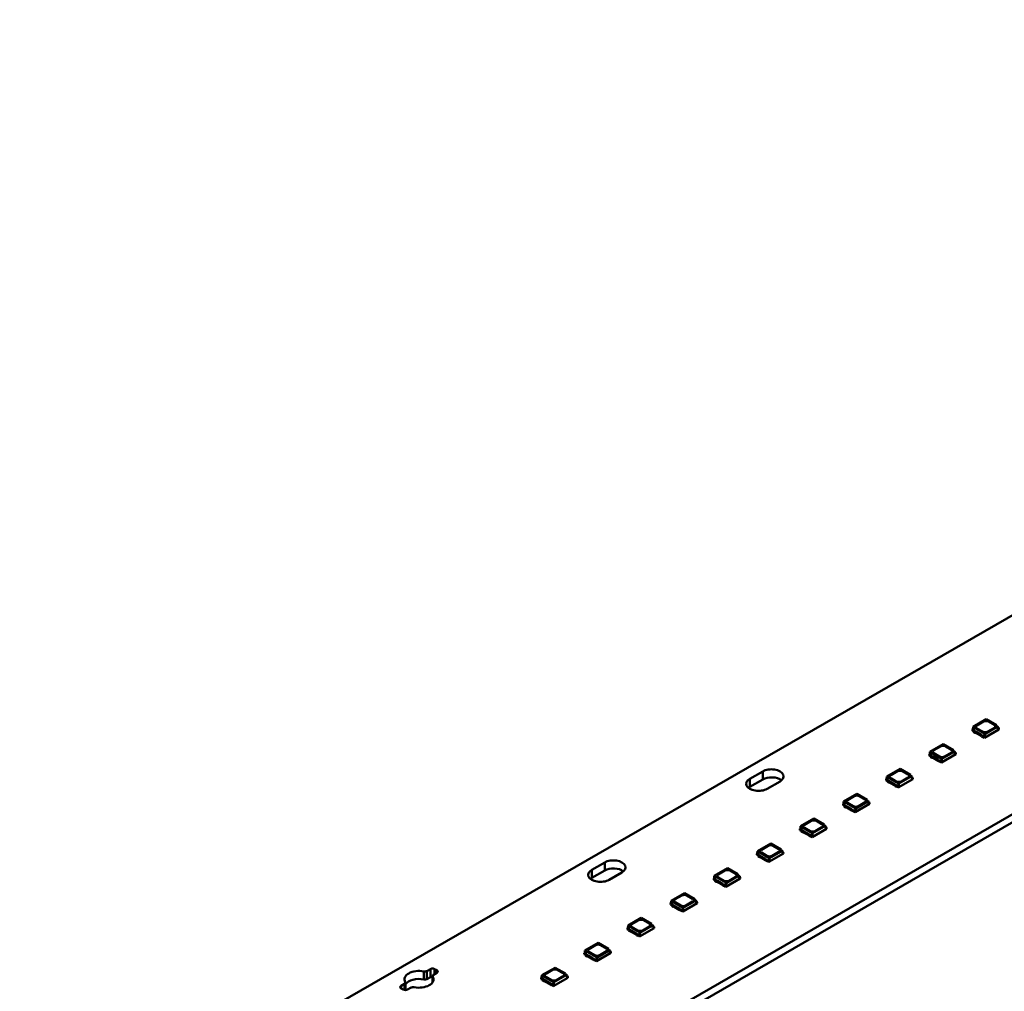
# Model space of a CAD drawing. Header units: millimetres. Extents: x 0 to 841, y 0 to 590.
# Tile 13 of 22: x 457 to 538, y 79 to 158. Entities that reach past the tile are written whole.
import ezdxf

# ---------------------------------------------------------------- set-up
doc = ezdxf.new("R2010")
doc.units = ezdxf.units.MM
doc.layers.add('Visible Edges(ISO)', color=7, linetype='Continuous', lineweight=50)
doc.layers.add('Visible Tangent Edges(ISO)', color=7, linetype='Continuous', lineweight=50)

msp = doc.modelspace()

# ---------------------------------------------------------------- linework, layer by layer
at = {"layer": 'Visible Edges(ISO)'}
for p, q in [((651.058, 158.41), (457.063, 46.695)), ((651.058, 157.755), (457.063, 46.041)), ((469.795, 70.315), (608.662, 150.283)), ((536.101, 101.211), (535.015, 100.585)), ((535.337, 100.71), (535.885, 101.025)), ((535.337, 100.706), (535.885, 101.021)), ((536.101, 101.211), (536.946, 100.724)), ((536.309, 101.025), (536.769, 100.761)), ((536.309, 101.021), (536.769, 100.756)), ((536.946, 100.557), (536.946, 100.724)), ((536.946, 100.649), (537.097, 100.562)), ((535.001, 100.393), (534.966, 100.373)), ((534.966, 100.275), (534.966, 100.373)), ((534.966, 100.373), (535.089, 100.302)), ((534.966, 100.275), (535.063, 100.219)), ((535.015, 100.585), (535.001, 100.393)), ((535.125, 100.322), (535.001, 100.393)), ((536.005, 100.015), (535.015, 100.585)), ((535.125, 100.322), (535.063, 100.287)), ((535.063, 100.287), (535.205, 100.205)), ((535.063, 100.184), (535.063, 100.287)), ((535.205, 100.103), (535.063, 100.184)), ((535.205, 100.205), (535.271, 100.188)), ((535.205, 100.103), (535.205, 100.205)), ((535.271, 100.085), (535.205, 100.103)), ((535.271, 100.188), (535.682, 99.951)), ((535.271, 100.085), (535.271, 100.188)), ((535.682, 99.848), (535.271, 100.085)), ((535.797, 100.201), (535.337, 100.465)), ((535.682, 99.951), (535.713, 99.913)), ((535.682, 99.848), (535.682, 99.951)), ((535.713, 99.81), (535.682, 99.848)), ((535.713, 99.913), (535.806, 99.859)), ((535.713, 99.81), (535.713, 99.913)), ((535.806, 99.859), (535.868, 99.895)), ((535.806, 99.757), (535.806, 99.859)), ((535.832, 99.874), (535.956, 99.803)), ((535.991, 99.823), (535.868, 99.895)), ((535.956, 99.705), (537.14, 100.387)), ((535.991, 99.823), (536.005, 100.015)), ((536.005, 100.015), (536.946, 100.557)), ((536.769, 100.516), (536.221, 100.201)), ((537.097, 100.562), (536.946, 100.475)), ((536.946, 100.475), (536.946, 100.557)), ((537.097, 100.562), (537.105, 100.465)), ((537.14, 100.485), (537.102, 100.507)), ((537.105, 100.465), (537.14, 100.485)), ((537.14, 100.387), (537.14, 100.485)), ((532.575, 99.18), (531.489, 98.555)), ((532.575, 99.18), (533.42, 98.694)), ((535.806, 99.757), (535.713, 99.81)), ((535.836, 99.774), (535.806, 99.757)), ((535.832, 99.776), (535.956, 99.705)), ((535.956, 99.803), (535.991, 99.823)), ((535.956, 99.705), (535.956, 99.803)), ((531.475, 98.363), (531.44, 98.343)), ((531.44, 98.244), (531.44, 98.343)), ((531.44, 98.343), (531.563, 98.271)), ((531.44, 98.244), (531.537, 98.188)), ((531.489, 98.555), (531.475, 98.363)), ((531.599, 98.292), (531.475, 98.363)), ((532.479, 97.985), (531.489, 98.555)), ((531.599, 98.292), (531.537, 98.256)), ((531.537, 98.256), (531.679, 98.175)), ((531.537, 98.154), (531.537, 98.256)), ((531.811, 98.679), (532.359, 98.995)), ((531.811, 98.675), (532.359, 98.991)), ((532.271, 98.17), (531.811, 98.435)), ((532.43, 97.674), (533.614, 98.356)), ((532.479, 97.985), (533.42, 98.526)), ((533.243, 98.486), (532.695, 98.17)), ((532.784, 98.995), (533.243, 98.73)), ((532.784, 98.991), (533.243, 98.726)), ((533.42, 98.526), (533.42, 98.694)), ((533.42, 98.619), (533.571, 98.532)), ((533.571, 98.532), (533.42, 98.445)), ((533.42, 98.445), (533.42, 98.526)), ((533.571, 98.532), (533.579, 98.434)), ((533.614, 98.455), (533.576, 98.477)), ((533.579, 98.434), (533.614, 98.455)), ((533.614, 98.356), (533.614, 98.455)), ((531.679, 98.072), (531.537, 98.154)), ((531.679, 98.175), (531.745, 98.157)), ((531.679, 98.072), (531.679, 98.175)), ((531.745, 98.055), (531.679, 98.072)), ((531.745, 98.157), (532.156, 97.92)), ((531.745, 98.055), (531.745, 98.157)), ((532.156, 97.818), (531.745, 98.055)), ((532.156, 97.92), (532.187, 97.882)), ((532.156, 97.818), (532.156, 97.92)), ((532.187, 97.78), (532.156, 97.818)), ((532.187, 97.882), (532.28, 97.829)), ((532.187, 97.78), (532.187, 97.882)), ((532.28, 97.726), (532.187, 97.78)), ((532.28, 97.829), (532.342, 97.865)), ((532.28, 97.726), (532.28, 97.829)), ((532.31, 97.744), (532.28, 97.726)), ((532.306, 97.844), (532.43, 97.772)), ((532.306, 97.746), (532.43, 97.674)), ((532.465, 97.793), (532.342, 97.864)), ((532.43, 97.772), (532.465, 97.793)), ((532.43, 97.674), (532.43, 97.772)), ((532.465, 97.793), (532.479, 97.985)), ((516.76, 96.343), (517.821, 96.954)), ((529.049, 97.15), (527.963, 96.524)), ((528.285, 96.649), (528.833, 96.964)), ((528.285, 96.645), (528.833, 96.96)), ((529.049, 97.15), (529.894, 96.663)), ((529.258, 96.964), (529.717, 96.7)), ((529.258, 96.96), (529.717, 96.696)), ((529.894, 96.496), (529.894, 96.663)), ((517.821, 96.299), (516.76, 95.689)), ((519.235, 96.139), (518.175, 95.528)), ((527.95, 96.332), (527.914, 96.312)), ((527.914, 96.214), (527.914, 96.312)), ((527.914, 96.312), (528.038, 96.241)), ((527.914, 96.214), (528.011, 96.158)), ((527.963, 96.524), (527.95, 96.332)), ((528.073, 96.261), (527.95, 96.332)), ((528.953, 95.954), (527.963, 96.524)), ((528.073, 96.262), (528.011, 96.226)), ((528.011, 96.226), (528.153, 96.145)), ((528.011, 96.123), (528.011, 96.226)), ((528.153, 96.042), (528.011, 96.123)), ((528.153, 96.145), (528.219, 96.127)), ((528.153, 96.042), (528.153, 96.145)), ((528.219, 96.024), (528.153, 96.042)), ((528.219, 96.127), (528.63, 95.89)), ((528.219, 96.024), (528.219, 96.127)), ((528.63, 95.787), (528.219, 96.024)), ((528.745, 96.14), (528.285, 96.404)), ((528.63, 95.89), (528.661, 95.852)), ((528.63, 95.787), (528.63, 95.89)), ((528.661, 95.852), (528.754, 95.798)), ((528.661, 95.749), (528.661, 95.852)), ((528.754, 95.798), (528.816, 95.834)), ((528.78, 95.813), (528.904, 95.742)), ((528.939, 95.762), (528.816, 95.834)), ((528.904, 95.644), (530.089, 96.326)), ((528.939, 95.762), (528.953, 95.954)), ((528.953, 95.954), (529.894, 96.496)), ((529.717, 96.455), (529.169, 96.14)), ((529.894, 96.589), (530.045, 96.501)), ((530.045, 96.501), (529.894, 96.414)), ((529.894, 96.414), (529.894, 96.496)), ((530.045, 96.501), (530.053, 96.404)), ((530.089, 96.424), (530.05, 96.446)), ((530.053, 96.404), (530.089, 96.424)), ((530.089, 96.326), (530.089, 96.424)), ((525.523, 95.119), (524.438, 94.494)), ((525.523, 95.119), (526.368, 94.633)), ((528.661, 95.749), (528.63, 95.787)), ((528.754, 95.696), (528.661, 95.749)), ((528.754, 95.696), (528.754, 95.798)), ((528.784, 95.713), (528.754, 95.696)), ((528.78, 95.715), (528.904, 95.644)), ((528.904, 95.742), (528.939, 95.762)), ((528.904, 95.644), (528.904, 95.742)), ((524.424, 94.302), (524.388, 94.282)), ((524.388, 94.184), (524.388, 94.282)), ((524.388, 94.282), (524.512, 94.211)), ((524.438, 94.494), (524.424, 94.302)), ((524.547, 94.231), (524.424, 94.302)), ((525.428, 93.924), (524.438, 94.494)), ((524.547, 94.231), (524.486, 94.196)), ((524.76, 94.618), (525.308, 94.934)), ((524.76, 94.614), (525.308, 94.93)), ((525.219, 94.109), (524.76, 94.374)), ((525.378, 93.614), (526.563, 94.296)), ((525.428, 93.924), (526.368, 94.466)), ((526.191, 94.425), (525.643, 94.109)), ((525.732, 94.934), (526.191, 94.669)), ((525.732, 94.93), (526.191, 94.665)), ((526.368, 94.466), (526.368, 94.633)), ((526.368, 94.558), (526.52, 94.471)), ((526.52, 94.471), (526.368, 94.384)), ((526.368, 94.384), (526.368, 94.466)), ((526.52, 94.471), (526.527, 94.373)), ((526.563, 94.394), (526.524, 94.416)), ((526.527, 94.373), (526.563, 94.394)), ((526.563, 94.296), (526.563, 94.394)), ((524.388, 94.184), (524.486, 94.128)), ((524.486, 94.196), (524.627, 94.114)), ((524.486, 94.093), (524.486, 94.196)), ((524.627, 94.012), (524.486, 94.093)), ((524.627, 94.114), (524.693, 94.096)), ((524.627, 94.012), (524.627, 94.114)), ((524.693, 93.994), (524.627, 94.012)), ((524.693, 94.096), (525.104, 93.86)), ((524.693, 93.994), (524.693, 94.096)), ((525.104, 93.757), (524.693, 93.994)), ((525.104, 93.86), (525.135, 93.821)), ((525.104, 93.757), (525.104, 93.86)), ((525.135, 93.719), (525.104, 93.757)), ((525.135, 93.821), (525.228, 93.768)), ((525.135, 93.719), (525.135, 93.821)), ((525.228, 93.665), (525.135, 93.719)), ((525.228, 93.768), (525.29, 93.804)), ((525.228, 93.665), (525.228, 93.768)), ((525.258, 93.683), (525.228, 93.665)), ((525.255, 93.783), (525.378, 93.712)), ((525.255, 93.685), (525.378, 93.614)), ((525.414, 93.732), (525.29, 93.803)), ((525.378, 93.712), (525.414, 93.732)), ((525.378, 93.614), (525.378, 93.712)), ((525.414, 93.732), (525.428, 93.924)), ((521.998, 93.089), (520.912, 92.464)), ((521.234, 92.588), (521.782, 92.903)), ((521.234, 92.584), (521.782, 92.899)), ((521.998, 93.089), (522.842, 92.602)), ((522.206, 92.903), (522.666, 92.639)), ((522.206, 92.899), (522.666, 92.635)), ((522.842, 92.435), (522.842, 92.602)), ((520.898, 92.272), (520.862, 92.251)), ((520.862, 92.153), (520.862, 92.251)), ((520.862, 92.251), (520.986, 92.18)), ((520.862, 92.153), (520.96, 92.097)), ((520.912, 92.464), (520.898, 92.272)), ((521.021, 92.201), (520.898, 92.272)), ((521.902, 91.894), (520.912, 92.464)), ((521.022, 92.201), (520.96, 92.165)), ((520.96, 92.165), (521.101, 92.084)), ((520.96, 92.063), (520.96, 92.165)), ((521.101, 91.981), (520.96, 92.063)), ((521.101, 92.084), (521.167, 92.066)), ((521.101, 91.981), (521.101, 92.084)), ((521.167, 91.963), (521.101, 91.981)), ((521.167, 92.066), (521.578, 91.829)), ((521.167, 91.963), (521.167, 92.066)), ((521.578, 91.727), (521.167, 91.963)), ((521.693, 92.079), (521.234, 92.344)), ((521.578, 91.829), (521.609, 91.791)), ((521.578, 91.727), (521.578, 91.829)), ((521.609, 91.791), (521.702, 91.738)), ((521.609, 91.688), (521.609, 91.791)), ((521.852, 91.583), (523.037, 92.265)), ((521.888, 91.702), (521.902, 91.894)), ((521.902, 91.894), (522.842, 92.435)), ((522.666, 92.394), (522.118, 92.079)), ((522.842, 92.528), (522.994, 92.441)), ((522.994, 92.441), (522.842, 92.353)), ((522.842, 92.353), (522.842, 92.435)), ((522.994, 92.441), (523.001, 92.343)), ((523.037, 92.363), (522.998, 92.386)), ((523.001, 92.343), (523.037, 92.363)), ((523.037, 92.265), (523.037, 92.363)), ((518.472, 91.058), (517.386, 90.433)), ((518.472, 91.058), (519.316, 90.572)), ((521.609, 91.688), (521.578, 91.727)), ((521.702, 91.635), (521.609, 91.688)), ((521.702, 91.738), (521.764, 91.773)), ((521.702, 91.635), (521.702, 91.738)), ((521.732, 91.652), (521.702, 91.635)), ((521.729, 91.752), (521.852, 91.681)), ((521.729, 91.654), (521.852, 91.583)), ((521.888, 91.702), (521.764, 91.773)), ((521.852, 91.681), (521.888, 91.702)), ((521.852, 91.583), (521.852, 91.681)), ((517.372, 90.241), (517.337, 90.221)), ((517.337, 90.123), (517.337, 90.221)), ((517.337, 90.221), (517.46, 90.15)), ((517.386, 90.433), (517.372, 90.241)), ((517.495, 90.17), (517.372, 90.241)), ((518.376, 89.863), (517.386, 90.433)), ((517.708, 90.557), (518.256, 90.873)), ((517.708, 90.553), (518.256, 90.869)), ((518.167, 90.048), (517.708, 90.313)), ((518.326, 89.553), (519.511, 90.235)), ((518.376, 89.863), (519.316, 90.405)), ((519.14, 90.364), (518.592, 90.048)), ((518.68, 90.873), (519.14, 90.608)), ((518.68, 90.869), (519.14, 90.604)), ((519.316, 90.405), (519.316, 90.572)), ((519.316, 90.497), (519.468, 90.41)), ((519.468, 90.41), (519.316, 90.323)), ((519.316, 90.323), (519.316, 90.405)), ((519.468, 90.41), (519.476, 90.312)), ((519.511, 90.333), (519.472, 90.355)), ((519.476, 90.312), (519.511, 90.333)), ((519.511, 90.235), (519.511, 90.333)), ((503.838, 88.901), (504.899, 89.512)), ((517.337, 90.123), (517.434, 90.067)), ((517.496, 90.17), (517.434, 90.135)), ((517.434, 90.135), (517.575, 90.053)), ((517.434, 90.032), (517.434, 90.135)), ((517.575, 89.951), (517.434, 90.032)), ((517.575, 90.053), (517.641, 90.035)), ((517.575, 89.951), (517.575, 90.053)), ((517.641, 89.933), (517.575, 89.951)), ((517.641, 90.035), (518.052, 89.799)), ((517.641, 89.933), (517.641, 90.035)), ((518.052, 89.696), (517.641, 89.933)), ((518.052, 89.799), (518.083, 89.761)), ((518.052, 89.696), (518.052, 89.799)), ((518.083, 89.658), (518.052, 89.696)), ((518.083, 89.761), (518.176, 89.707)), ((518.083, 89.658), (518.083, 89.761)), ((518.176, 89.605), (518.083, 89.658)), ((518.176, 89.707), (518.238, 89.743)), ((518.176, 89.605), (518.176, 89.707)), ((518.206, 89.622), (518.176, 89.605)), ((518.203, 89.722), (518.326, 89.651)), ((518.203, 89.624), (518.326, 89.553)), ((518.362, 89.671), (518.238, 89.742)), ((518.326, 89.651), (518.362, 89.671)), ((518.326, 89.553), (518.326, 89.651)), ((518.362, 89.671), (518.376, 89.863)), ((504.899, 88.858), (503.838, 88.247)), ((506.313, 88.698), (505.252, 88.087)), ((514.946, 89.028), (513.86, 88.403)), ((514.182, 88.527), (514.73, 88.843)), ((514.182, 88.523), (514.73, 88.839)), ((514.946, 89.028), (515.791, 88.542)), ((515.154, 88.843), (515.614, 88.578)), ((515.154, 88.839), (515.614, 88.574)), ((513.846, 88.211), (513.811, 88.19)), ((513.811, 88.092), (513.811, 88.19)), ((513.811, 88.19), (513.934, 88.119)), ((513.811, 88.092), (513.908, 88.036)), ((513.86, 88.403), (513.846, 88.211)), ((513.969, 88.14), (513.846, 88.211)), ((514.85, 87.833), (513.86, 88.403)), ((513.97, 88.14), (513.908, 88.104)), ((513.908, 88.104), (514.049, 88.023)), ((513.908, 88.002), (513.908, 88.104)), ((514.049, 87.92), (513.908, 88.002)), ((514.049, 88.023), (514.116, 88.005)), ((514.049, 87.92), (514.049, 88.023)), ((514.116, 87.902), (514.049, 87.92)), ((514.116, 88.005), (514.527, 87.768)), ((514.116, 87.902), (514.116, 88.005)), ((514.527, 87.666), (514.116, 87.902)), ((514.641, 88.018), (514.182, 88.283)), ((514.527, 87.768), (514.557, 87.73)), ((514.527, 87.666), (514.527, 87.768)), ((514.801, 87.522), (515.985, 88.204)), ((514.836, 87.641), (514.85, 87.833)), ((514.85, 87.833), (515.791, 88.374)), ((515.614, 88.334), (515.066, 88.018)), ((515.791, 88.374), (515.791, 88.542)), ((515.791, 88.467), (515.942, 88.38)), ((515.942, 88.38), (515.791, 88.293)), ((515.791, 88.293), (515.791, 88.374)), ((515.942, 88.38), (515.95, 88.282)), ((515.985, 88.302), (515.946, 88.325)), ((515.95, 88.282), (515.985, 88.302)), ((515.985, 88.204), (515.985, 88.302)), ((511.42, 86.998), (510.334, 86.372)), ((511.42, 86.998), (512.265, 86.511)), ((514.557, 87.628), (514.527, 87.666)), ((514.557, 87.73), (514.65, 87.677)), ((514.557, 87.628), (514.557, 87.73)), ((514.65, 87.574), (514.557, 87.628)), ((514.65, 87.677), (514.712, 87.712)), ((514.65, 87.574), (514.65, 87.677)), ((514.68, 87.591), (514.65, 87.574)), ((514.677, 87.692), (514.801, 87.62)), ((514.677, 87.593), (514.801, 87.522)), ((514.836, 87.641), (514.712, 87.712)), ((514.801, 87.62), (514.836, 87.641)), ((514.801, 87.522), (514.801, 87.62)), ((510.32, 86.18), (510.285, 86.16)), ((510.285, 86.062), (510.285, 86.16)), ((510.285, 86.16), (510.408, 86.089)), ((510.334, 86.372), (510.32, 86.18)), ((510.443, 86.109), (510.32, 86.18)), ((511.324, 85.802), (510.334, 86.372)), ((510.656, 86.497), (511.204, 86.812)), ((510.656, 86.493), (511.204, 86.808)), ((511.116, 85.988), (510.656, 86.252)), ((511.275, 85.492), (512.459, 86.174)), ((511.324, 85.802), (512.265, 86.344)), ((512.088, 86.303), (511.54, 85.988)), ((511.628, 86.812), (512.088, 86.548)), ((511.628, 86.808), (512.088, 86.543)), ((512.265, 86.344), (512.265, 86.511)), ((512.265, 86.437), (512.416, 86.349)), ((512.416, 86.349), (512.265, 86.262)), ((512.265, 86.262), (512.265, 86.344)), ((512.416, 86.349), (512.424, 86.252)), ((512.459, 86.272), (512.42, 86.294)), ((512.424, 86.252), (512.459, 86.272)), ((512.459, 86.174), (512.459, 86.272)), ((510.285, 86.062), (510.382, 86.006)), ((510.444, 86.11), (510.382, 86.074)), ((510.382, 86.074), (510.523, 85.992)), ((510.382, 85.971), (510.382, 86.074)), ((510.523, 85.89), (510.382, 85.971)), ((510.523, 85.992), (510.59, 85.975)), ((510.523, 85.89), (510.523, 85.992)), ((510.59, 85.872), (510.523, 85.89)), ((510.59, 85.975), (511.001, 85.738)), ((510.59, 85.872), (510.59, 85.975)), ((511.001, 85.635), (510.59, 85.872)), ((511.001, 85.738), (511.032, 85.7)), ((511.001, 85.635), (511.001, 85.738)), ((511.032, 85.597), (511.001, 85.635)), ((511.032, 85.7), (511.124, 85.646)), ((511.032, 85.597), (511.032, 85.7)), ((511.124, 85.544), (511.032, 85.597)), ((511.124, 85.646), (511.186, 85.682)), ((511.124, 85.544), (511.124, 85.646)), ((511.154, 85.561), (511.124, 85.544)), ((511.151, 85.661), (511.275, 85.59)), ((511.151, 85.563), (511.275, 85.492)), ((511.31, 85.61), (511.186, 85.682)), ((511.275, 85.59), (511.31, 85.61)), ((511.275, 85.492), (511.275, 85.59)), ((511.31, 85.61), (511.324, 85.802)), ((507.894, 84.967), (506.808, 84.342)), ((507.13, 84.466), (507.678, 84.782)), ((507.13, 84.462), (507.678, 84.778)), ((507.894, 84.967), (508.739, 84.481)), ((508.102, 84.782), (508.562, 84.517)), ((508.102, 84.778), (508.562, 84.513)), ((506.794, 84.15), (506.759, 84.13)), ((506.759, 84.031), (506.759, 84.13)), ((506.759, 84.13), (506.882, 84.059)), ((506.759, 84.031), (506.856, 83.975)), ((506.808, 84.342), (506.794, 84.15)), ((506.918, 84.079), (506.794, 84.15)), ((507.798, 83.772), (506.808, 84.342)), ((506.918, 84.079), (506.856, 84.043)), ((506.856, 84.043), (506.997, 83.962)), ((506.856, 83.941), (506.856, 84.043)), ((506.997, 83.859), (506.856, 83.941)), ((506.997, 83.962), (507.064, 83.944)), ((506.997, 83.859), (506.997, 83.962)), ((507.064, 83.842), (506.997, 83.859)), ((507.064, 83.944), (507.475, 83.708)), ((507.064, 83.842), (507.064, 83.944)), ((507.475, 83.605), (507.064, 83.842)), ((507.59, 83.957), (507.13, 84.222)), ((507.749, 83.461), (508.933, 84.143)), ((507.784, 83.58), (507.798, 83.772)), ((507.798, 83.772), (508.739, 84.314)), ((508.562, 84.273), (508.014, 83.957)), ((508.739, 84.314), (508.739, 84.481)), ((508.739, 84.406), (508.89, 84.319)), ((508.89, 84.319), (508.739, 84.232)), ((508.739, 84.232), (508.739, 84.314)), ((508.89, 84.319), (508.898, 84.221)), ((508.933, 84.242), (508.894, 84.264)), ((508.898, 84.221), (508.933, 84.242)), ((508.933, 84.143), (508.933, 84.242)), ((504.368, 82.937), (503.282, 82.311)), ((504.368, 82.937), (505.213, 82.45)), ((507.475, 83.708), (507.506, 83.669)), ((507.475, 83.605), (507.475, 83.708)), ((507.506, 83.567), (507.475, 83.605)), ((507.506, 83.669), (507.599, 83.616)), ((507.506, 83.567), (507.506, 83.669)), ((507.599, 83.513), (507.506, 83.567)), ((507.599, 83.616), (507.66, 83.652)), ((507.599, 83.513), (507.599, 83.616)), ((507.629, 83.531), (507.599, 83.513)), ((507.625, 83.631), (507.749, 83.559)), ((507.625, 83.533), (507.749, 83.461)), ((507.784, 83.58), (507.66, 83.651)), ((507.749, 83.559), (507.784, 83.58)), ((507.749, 83.461), (507.749, 83.559)), ((503.282, 82.311), (503.268, 82.119)), ((504.272, 81.741), (503.282, 82.311)), ((503.604, 82.436), (504.152, 82.751)), ((503.604, 82.432), (504.152, 82.747)), ((504.064, 81.927), (503.604, 82.191)), ((504.272, 81.741), (505.213, 82.283)), ((505.036, 82.242), (504.488, 81.927)), ((504.576, 82.751), (505.036, 82.487)), ((504.576, 82.747), (505.036, 82.483)), ((505.213, 82.283), (505.213, 82.45)), ((505.213, 82.376), (505.364, 82.288)), ((505.364, 82.288), (505.213, 82.201)), ((505.213, 82.201), (505.213, 82.283)), ((505.364, 82.288), (505.372, 82.191)), ((505.407, 82.211), (505.369, 82.233)), ((505.372, 82.191), (505.407, 82.211)), ((505.407, 82.113), (505.407, 82.211)), ((503.268, 82.119), (503.233, 82.099)), ((503.233, 82.001), (503.233, 82.099)), ((503.233, 82.099), (503.356, 82.028)), ((503.233, 82.001), (503.33, 81.945)), ((503.392, 82.048), (503.268, 82.119)), ((503.392, 82.049), (503.33, 82.013)), ((503.33, 82.013), (503.472, 81.932)), ((503.33, 81.91), (503.33, 82.013)), ((503.472, 81.829), (503.33, 81.91)), ((503.472, 81.932), (503.538, 81.914)), ((503.472, 81.829), (503.472, 81.932)), ((503.538, 81.811), (503.472, 81.829)), ((503.538, 81.914), (503.949, 81.677)), ((503.538, 81.811), (503.538, 81.914)), ((503.949, 81.574), (503.538, 81.811)), ((503.949, 81.677), (503.98, 81.639)), ((503.949, 81.574), (503.949, 81.677)), ((503.98, 81.536), (503.949, 81.574)), ((503.98, 81.639), (504.073, 81.585)), ((503.98, 81.536), (503.98, 81.639)), ((504.073, 81.483), (503.98, 81.536)), ((504.073, 81.585), (504.135, 81.621)), ((504.073, 81.483), (504.073, 81.585)), ((504.103, 81.5), (504.073, 81.483)), ((504.099, 81.6), (504.223, 81.529)), ((504.099, 81.502), (504.223, 81.431)), ((504.258, 81.549), (504.135, 81.621)), ((504.223, 81.431), (505.407, 82.113)), ((504.223, 81.529), (504.258, 81.549)), ((504.223, 81.431), (504.223, 81.529)), ((504.258, 81.549), (504.272, 81.741)), ((490.364, 80.633), (490.642, 80.793)), ((490.995, 80.793), (491.172, 80.691)), ((500.842, 80.906), (499.756, 80.281)), ((500.078, 80.405), (500.626, 80.721)), ((500.078, 80.401), (500.626, 80.717)), ((500.842, 80.906), (501.687, 80.42)), ((501.051, 80.721), (501.51, 80.456)), ((501.051, 80.717), (501.51, 80.452)), ((490.642, 80.139), (490.364, 79.979)), ((490.821, 80.226), (490.821, 79.706)), ((491.172, 80.488), (490.894, 80.328)), ((499.742, 80.089), (499.707, 80.069)), ((499.707, 79.971), (499.707, 80.069)), ((499.707, 80.069), (499.83, 79.998)), ((499.707, 79.971), (499.804, 79.915)), ((499.756, 80.281), (499.742, 80.089)), ((499.866, 80.018), (499.742, 80.089)), ((500.746, 79.711), (499.756, 80.281)), ((499.866, 80.018), (499.804, 79.983)), ((499.804, 79.983), (499.946, 79.901)), ((499.804, 79.88), (499.804, 79.983)), ((499.946, 79.799), (499.804, 79.88)), ((499.946, 79.901), (500.012, 79.883)), ((499.946, 79.799), (499.946, 79.901)), ((500.012, 79.781), (499.946, 79.799)), ((500.012, 79.883), (500.423, 79.647)), ((500.012, 79.781), (500.012, 79.883)), ((500.423, 79.544), (500.012, 79.781)), ((500.538, 79.896), (500.078, 80.161)), ((500.697, 79.401), (501.881, 80.083)), ((500.732, 79.519), (500.746, 79.711)), ((500.746, 79.711), (501.687, 80.253)), ((501.51, 80.212), (500.962, 79.896)), ((501.687, 80.253), (501.687, 80.42)), ((501.687, 80.345), (501.838, 80.258)), ((501.838, 80.258), (501.687, 80.171)), ((501.687, 80.171), (501.687, 80.253)), ((501.838, 80.258), (501.846, 80.16)), ((501.881, 80.181), (501.843, 80.203)), ((501.846, 80.16), (501.881, 80.181)), ((501.881, 80.083), (501.881, 80.181)), ((488.255, 79.419), (488.533, 79.579)), ((488.432, 79.113), (488.255, 79.215)), ((488.606, 79.68), (488.606, 79.071)), ((489.063, 79.273), (488.785, 79.113)), ((500.423, 79.647), (500.454, 79.609)), ((500.423, 79.544), (500.423, 79.647)), ((500.454, 79.506), (500.423, 79.544)), ((500.454, 79.609), (500.547, 79.555)), ((500.454, 79.506), (500.454, 79.609)), ((500.547, 79.452), (500.454, 79.506)), ((500.547, 79.555), (500.609, 79.591)), ((500.547, 79.452), (500.547, 79.555)), ((500.577, 79.47), (500.547, 79.452)), ((500.573, 79.57), (500.697, 79.499)), ((500.573, 79.472), (500.697, 79.401)), ((500.732, 79.519), (500.609, 79.59)), ((500.697, 79.499), (500.732, 79.519)), ((500.697, 79.401), (500.697, 79.499))]:
    msp.add_line(p, q, dxfattribs=at)
for centre, major_axis, start_param, end_param in [((535.549, 100.587), (-0.3, 0), 5.497787, 7.068583), ((535.549, 100.583), (-0.3, 0), 5.497787, 6.271354), ((536.097, 100.903), (0.3, 0), 0.785398, 2.356194), ((536.097, 100.899), (0.3, 0), 0.785398, 2.356194), ((536.557, 100.638), (0.3, 0), 5.497787, 7.068583), ((536.557, 100.634), (0.3, 0), 0.011831, 0.785398), ((536.009, 100.323), (-0.3, 0), 0.785398, 2.356194), ((532.571, 98.873), (0.3, 0), 0.785398, 2.356194), ((532.571, 98.869), (0.3, 0), 0.785398, 2.356194), ((532.023, 98.557), (-0.3, 0), 5.497787, 7.068583), ((532.023, 98.553), (-0.3, 0), 5.497787, 6.271354), ((533.031, 98.608), (0.3, 0), 5.497787, 7.068583), ((533.031, 98.604), (0.3, 0), 0.011831, 0.785398), ((532.483, 98.292), (-0.3, 0), 0.785398, 2.356194), ((518.528, 96.546), (1, 0), 5.497787, 8.63938), ((528.498, 96.527), (-0.3, 0), 5.497787, 7.068583), ((528.498, 96.523), (-0.3, 0), 5.497787, 6.271354), ((529.046, 96.842), (0.3, 0), 0.785398, 2.356194), ((529.046, 96.838), (0.3, 0), 0.785398, 2.356194), ((529.505, 96.578), (0.3, 0), 5.497787, 7.068583), ((529.505, 96.573), (0.3, 0), 0.011831, 0.785398), ((517.467, 95.936), (-1, 0), 5.497787, 8.63938), ((518.528, 95.892), (-1, 0), 3.745517, 5.497787), ((528.957, 96.262), (-0.3, 0), 0.785398, 2.356194), ((517.467, 95.281), (-1, 0), 5.497787, 5.67926), ((524.972, 94.496), (-0.3, 0), 5.497787, 7.068583), ((524.972, 94.492), (-0.3, 0), 5.497787, 6.271354), ((525.52, 94.812), (0.3, 0), 0.785398, 2.356194), ((525.52, 94.808), (0.3, 0), 0.785398, 2.356194), ((525.979, 94.547), (0.3, 0), 5.497787, 7.068583), ((525.979, 94.543), (0.3, 0), 0.011831, 0.785398), ((525.431, 94.232), (-0.3, 0), 0.785398, 2.356194), ((521.994, 92.781), (0.3, 0), 0.785398, 2.356194), ((521.994, 92.777), (0.3, 0), 0.785398, 2.356194), ((522.453, 92.517), (0.3, 0), 5.497787, 7.068583), ((522.453, 92.513), (0.3, 0), 0.011831, 0.785398), ((521.446, 92.466), (-0.3, 0), 5.497787, 7.068583), ((521.446, 92.462), (-0.3, 0), 5.497787, 6.271354), ((521.905, 92.201), (-0.3, 0), 0.785398, 2.356194), ((517.92, 90.435), (-0.3, 0), 5.497787, 7.068583), ((517.92, 90.431), (-0.3, 0), 5.497787, 6.271354), ((518.468, 90.751), (0.3, 0), 0.785398, 2.356194), ((518.468, 90.747), (0.3, 0), 0.785398, 2.356194), ((518.928, 90.486), (0.3, 0), 5.497787, 7.068583), ((518.928, 90.482), (0.3, 0), 0.011831, 0.785398), ((505.606, 89.105), (1, 0), 5.497787, 8.63938), ((518.38, 90.171), (-0.3, 0), 0.785398, 2.356194), ((504.545, 88.494), (-1, 0), 5.497787, 8.63938), ((505.606, 88.451), (-1, 0), 3.745517, 5.497787), ((514.942, 88.72), (0.3, 0), 0.785398, 2.356194), ((514.942, 88.716), (0.3, 0), 0.785398, 2.356194), ((515.402, 88.456), (0.3, 0), 5.497787, 7.068583), ((515.402, 88.452), (0.3, 0), 0.011831, 0.785398), ((504.545, 87.84), (-1, 0), 5.497787, 5.67926), ((514.394, 88.405), (-0.3, 0), 5.497787, 7.068583), ((514.394, 88.401), (-0.3, 0), 5.497787, 6.271354), ((514.854, 88.14), (-0.3, 0), 0.785398, 2.356194), ((510.868, 86.374), (-0.3, 0), 5.497787, 7.068583), ((510.868, 86.37), (-0.3, 0), 5.497787, 6.271354), ((511.416, 86.69), (0.3, 0), 0.785398, 2.356194), ((511.416, 86.686), (0.3, 0), 0.785398, 2.356194), ((511.876, 86.425), (0.3, 0), 5.497787, 7.068583), ((511.876, 86.421), (0.3, 0), 0.011831, 0.785398), ((511.328, 86.11), (-0.3, 0), 0.785398, 2.356194), ((507.89, 84.66), (0.3, 0), 0.785398, 2.356194), ((507.89, 84.656), (0.3, 0), 0.785398, 2.356194), ((507.342, 84.344), (-0.3, 0), 5.497787, 7.068583), ((507.342, 84.34), (-0.3, 0), 5.497787, 6.271354), ((507.802, 84.079), (-0.3, 0), 0.785398, 2.356194), ((508.35, 84.395), (0.3, 0), 5.497787, 7.068583), ((508.35, 84.391), (0.3, 0), 0.011831, 0.785398), ((503.816, 82.314), (-0.3, 0), 5.497787, 7.068583), ((503.816, 82.31), (-0.3, 0), 5.497787, 6.271354), ((504.364, 82.629), (0.3, 0), 0.785398, 2.356194), ((504.364, 82.625), (0.3, 0), 0.785398, 2.356194), ((504.824, 82.365), (0.3, 0), 5.497787, 7.068583), ((504.824, 82.36), (0.3, 0), 0.011831, 0.785398), ((504.276, 82.049), (-0.3, 0), 0.785398, 2.356194), ((489.714, 79.953), (-1.187, 0), 4.376788, 6.618787), ((490.187, 80.735), (0.25, 0), 4.376788, 5.497787), ((490.818, 80.691), (0.25, 0), 0.785398, 2.356194), ((490.995, 80.589), (0.25, 0), 5.497787, 7.068583), ((500.838, 80.599), (0.3, 0), 0.785398, 2.356194), ((500.838, 80.595), (0.3, 0), 0.785398, 2.356194), ((488.356, 79.68), (0.25, 0), 5.497787, 6.618787), ((489.714, 79.299), (-1.187, 0), 4.376788, 5.913574), ((489.714, 79.953), (1.188, 0), 4.376788, 6.618787), ((490.187, 80.081), (-0.25, 0), 1.235195, 2.356194), ((490.818, 80.037), (-0.25, 0), 4.702585, 5.497787), ((491.071, 80.226), (-0.25, 0), 5.497787, 6.618787), ((500.29, 80.283), (-0.3, 0), 5.497787, 7.068583), ((500.29, 80.279), (-0.3, 0), 5.497787, 6.271354), ((500.75, 80.019), (-0.3, 0), 0.785398, 2.356194), ((501.298, 80.334), (0.3, 0), 5.497787, 7.068583), ((501.298, 80.33), (0.3, 0), 0.011831, 0.785398), ((488.432, 79.317), (-0.25, 0), 5.497787, 7.068583), ((488.609, 79.215), (-0.25, 0), 0.785398, 2.356194), ((489.24, 79.171), (-0.25, 0), 4.376788, 5.497787)]:
    msp.add_ellipse(centre, major_axis=major_axis, ratio=0.575862, start_param=start_param, end_param=end_param, dxfattribs=at)
at = {"layer": 'Visible Tangent Edges(ISO)'}
for p, q in [((535.337, 100.71), (535.337, 100.706)), ((535.885, 101.025), (535.885, 101.021)), ((536.309, 101.025), (536.309, 101.021)), ((536.769, 100.761), (536.769, 100.756)), ((531.811, 98.679), (531.811, 98.675)), ((532.359, 98.995), (532.359, 98.991)), ((532.784, 98.995), (532.784, 98.991)), ((533.243, 98.73), (533.243, 98.726)), ((517.821, 96.954), (517.821, 96.299)), ((528.285, 96.649), (528.285, 96.645)), ((528.833, 96.964), (528.833, 96.96)), ((529.258, 96.964), (529.258, 96.96)), ((529.717, 96.7), (529.717, 96.696)), ((516.76, 96.343), (516.76, 95.689)), ((524.76, 94.618), (524.76, 94.614)), ((525.308, 94.934), (525.308, 94.93)), ((525.732, 94.934), (525.732, 94.93)), ((526.191, 94.669), (526.191, 94.665)), ((521.782, 92.903), (521.782, 92.899)), ((522.206, 92.903), (522.206, 92.899)), ((522.666, 92.639), (522.666, 92.635)), ((521.234, 92.588), (521.234, 92.584)), ((517.708, 90.557), (517.708, 90.553)), ((518.256, 90.873), (518.256, 90.869)), ((518.68, 90.873), (518.68, 90.869)), ((519.14, 90.608), (519.14, 90.604)), ((504.899, 89.512), (504.899, 88.858)), ((503.838, 88.901), (503.838, 88.247)), ((514.73, 88.843), (514.73, 88.839)), ((515.154, 88.843), (515.154, 88.839)), ((515.614, 88.578), (515.614, 88.574)), ((514.182, 88.527), (514.182, 88.523)), ((510.656, 86.497), (510.656, 86.493)), ((511.204, 86.812), (511.204, 86.808)), ((511.628, 86.812), (511.628, 86.808)), ((512.088, 86.548), (512.088, 86.543)), ((507.678, 84.782), (507.678, 84.778)), ((508.102, 84.782), (508.102, 84.778)), ((507.13, 84.466), (507.13, 84.462)), ((508.562, 84.517), (508.562, 84.513)), ((503.604, 82.436), (503.604, 82.432)), ((504.152, 82.751), (504.152, 82.747)), ((504.576, 82.751), (504.576, 82.747)), ((505.036, 82.487), (505.036, 82.483)), ((490.105, 80.599), (490.105, 79.945)), ((490.364, 80.633), (490.364, 79.979)), ((490.642, 80.793), (490.642, 80.139)), ((490.995, 80.793), (490.995, 80.386)), ((491.172, 80.691), (491.172, 80.488)), ((500.626, 80.721), (500.626, 80.717)), ((501.051, 80.721), (501.051, 80.717)), ((490.835, 80.178), (490.835, 79.728)), ((500.078, 80.405), (500.078, 80.401)), ((501.51, 80.456), (501.51, 80.452)), ((488.255, 79.419), (488.255, 79.215)), ((488.533, 79.579), (488.533, 79.078))]:
    msp.add_line(p, q, dxfattribs=at)

doc.saveas('drawing.dxf')
